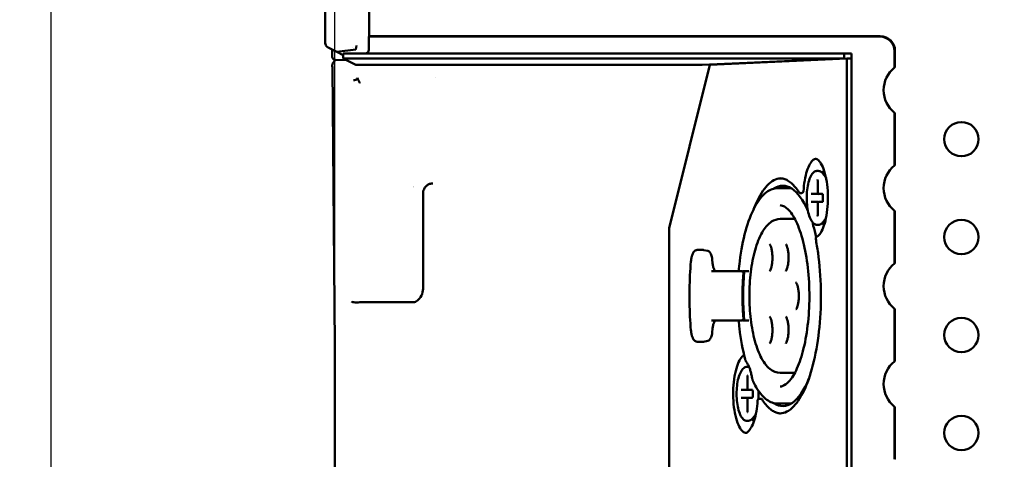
# Paper-space layout 'Sheet_1' of a CAD drawing. Header units: millimetres. Extents: x 0.8 to 58.3, y 0.8 to 58.3.
# Tile 80 of 128: x 20.2 to 24.2, y 44.9 to 46.6. Entities that reach past the tile are written whole.
import ezdxf

# ---------------------------------------------------------------- set-up
doc = ezdxf.new("R2010")
doc.units = ezdxf.units.MM
doc.layers.add('Dimension (ISO)', color=7, linetype='Continuous', lineweight=25)
doc.layers.add('Visible (ISO)', color=7, linetype='Continuous', lineweight=50)
doc.styles.add('Note Text (ANSI)', font='tahoma.ttf')
doc.dimstyles.new('Default (ISO)', dxfattribs={"dimtxt": 0.511811, "dimasz": 0.098425, "dimexe": 0.125, "dimexo": 0, "dimgap": 0.03, "dimtad": 1, "dimlfac": 25.4, "dimrnd": 1e-08, "dimzin": 0, "dimdsep": 46, "dimtxsty": 'Note Text (ANSI)', "dimcen": 0.09, "dimdle": 0.393701, "dimclrd": 256, "dimclre": 256, "dimclrt": 256, "dimazin": 0, "dimtfac": 0.269631, "dimtmove": 0, "dimatfit": 3, "dimfxl": 1, "dimtolj": 1, "dimtzin": 0, "dimlwd": -1, "dimlwe": -1, "dimarcsym": 0})

# ---------------------------------------------------------------- blocks, each defined once
blk = doc.blocks.new('*D6')
at = {"layer": 'Defpoints', "color": 0, "transparency": 16777216}
for p in [(23.3583, 49.0805), (20.3662, 42.7816), (23.3583, 42.7816)]:
    blk.add_point(p, dxfattribs=at)
at = {"layer": 'Dimension (ISO)', "transparency": 16777216}
for p, q in [((23.3583, 49.0805), (20.2412, 49.0805)), ((20.3662, 48.9821), (20.3662, 42.88)), ((23.3583, 42.7816), (20.2412, 42.7816)), ((20.3662, 40.4851), (20.3662, 42.7816)), ((27.978, 40.4851), (20.3662, 40.4851))]:
    blk.add_line(p, q, dxfattribs=at)
for points in [[(20.3497, 48.9821), (20.3826, 48.9821), (20.3662, 49.0805)], [(20.3497, 42.88), (20.3826, 42.88), (20.3662, 42.7816)]]:
    blk.add_solid(points, dxfattribs=at)
at = {"layer": 'Dimension (ISO)', "transparency": 16777216, "insert": (20.4946, 41.1847), "char_height": 0.511811, "attachment_point": 1, "style": 'Note Text (ANSI)'}
blk.add_mtext('\\A1;159.99 mm [159.994 in]', dxfattribs=at)
blk = doc.blocks.new('*D7')
at = {"layer": 'Defpoints', "color": 0, "transparency": 16777216}
for p in [(37.573, 51.1379), (21.5092, 45.2419), (37.573, 45.2419)]:
    blk.add_point(p, dxfattribs=at)
at = {"layer": 'Dimension (ISO)', "transparency": 16777216}
for p, q in [((21.5092, 45.2419), (21.5092, 51.2629)), ((37.573, 45.2419), (37.573, 51.2629)), ((21.6076, 51.1379), (37.4746, 51.1379))]:
    blk.add_line(p, q, dxfattribs=at)
for points in [[(21.6076, 51.1543), (21.6076, 51.1215), (21.5092, 51.1379)], [(37.4746, 51.1543), (37.4746, 51.1215), (37.573, 51.1379)]]:
    blk.add_solid(points, dxfattribs=at)
at = {"layer": 'Dimension (ISO)', "transparency": 16777216, "insert": (25.7825, 51.8375), "char_height": 0.511811, "attachment_point": 1, "style": 'Note Text (ANSI)'}
blk.add_mtext('\\A1;408.02 mm [408.022 in]', dxfattribs=at)

psp = doc.layouts.new('Sheet_1')

# ---------------------------------------------------------------- linework, layer by layer
at = {"layer": 'Visible (ISO)'}
for p, q in [((21.47026, 48.7658), (21.47026, 46.56558)), ((21.64743, 46.58114), (21.64743, 48.68706)), ((21.64743, 46.58114), (21.64605, 46.57976)), ((21.64605, 46.52697), (21.64605, 46.57976)), ((23.70155, 46.57976), (21.64605, 46.57976)), ((21.64743, 46.58114), (23.70293, 46.58114)), ((21.59269, 46.52818), (21.5964, 46.54388)), ((21.48137, 46.53584), (21.49213, 46.53046)), ((21.51686, 46.5181), (21.49213, 46.53046)), ((21.49821, 46.49834), (21.49795, 46.52755)), ((21.59263, 46.52814), (21.51686, 46.5181)), ((21.51686, 46.5181), (21.54292, 46.50507)), ((23.55738, 46.51123), (21.54292, 46.51123)), ((21.54292, 46.51123), (21.54292, 46.49154)), ((21.5787, 46.53712), (21.5787, 46.53713)), ((21.63031, 46.51123), (23.5871, 46.51123)), ((23.55738, 46.50987), (23.5871, 46.51123)), ((23.55738, 46.51123), (23.55738, 46.49154)), ((23.5871, 43.39171), (23.5871, 46.51123)), ((23.7606, 46.45535), (23.7606, 46.52072)), ((23.76197, 46.48204), (23.76197, 46.52209)), ((21.49869, 46.46535), (21.49869, 46.46535)), ((21.50128, 46.47286), (21.51143, 46.48555)), ((21.50923, 46.4828), (21.5092, 46.48635)), ((21.5093, 46.47464), (21.5093, 46.47464)), ((21.50983, 46.48631), (21.55625, 46.48487)), ((23.55738, 46.49154), (21.54292, 46.49154)), ((21.54292, 46.49154), (21.59304, 46.46648)), ((21.59304, 46.46648), (22.98647, 46.46558)), ((22.85358, 45.80964), (23.01731, 46.46646)), ((22.98647, 46.46558), (23.55738, 46.49154)), ((23.01731, 46.46646), (23.56872, 46.49154)), ((23.56872, 46.49154), (23.56872, 43.02392)), ((23.56872, 46.49154), (23.5871, 46.49154)), ((23.5871, 46.49154), (23.5871, 43.02392)), ((21.49877, 46.45666), (21.50865, 45.34019)), ((21.91264, 46.41447), (21.91264, 46.41447)), ((23.7606, 46.06165), (23.7606, 46.27311)), ((23.76197, 46.08834), (23.76197, 46.24642)), ((23.44829, 46.03943), (23.45407, 46.03943)), ((23.48303, 46.01593), (23.47206, 46.02929)), ((23.4514, 45.99646), (23.4514, 45.95084)), ((21.86396, 45.95441), (21.86396, 45.57351)), ((23.29061, 45.97053), (23.3441, 45.97053)), ((23.38246, 45.95089), (23.38614, 45.95089)), ((23.42488, 45.94691), (23.44123, 45.94691)), ((23.45226, 45.94691), (23.44123, 45.94691)), ((23.45534, 45.94691), (23.47092, 45.94691)), ((23.44123, 45.91541), (23.42488, 45.91541)), ((23.45226, 45.91541), (23.44123, 45.91541)), ((23.4514, 45.91147), (23.4514, 45.86586)), ((23.47092, 45.91541), (23.45534, 45.91541)), ((23.47174, 45.94297), (23.47174, 45.91935)), ((23.7606, 45.66794), (23.7606, 45.87941)), ((23.35931, 45.84651), (23.2998, 45.84651)), ((23.48303, 45.84639), (23.47206, 45.83303)), ((23.76197, 45.69463), (23.76197, 45.85272)), ((22.85358, 45.80964), (22.85358, 43.05644)), ((23.44829, 45.82289), (23.45407, 45.82289)), ((22.96684, 45.72216), (22.98889, 45.72216)), ((23.00872, 45.71784), (22.99227, 45.72176)), ((23.02798, 45.672), (23.0273, 45.68033)), ((23.07404, 45.63635), (23.02454, 45.63635)), ((23.14479, 45.63635), (23.07404, 45.63635)), ((23.15582, 45.63635), (23.1485, 45.63635)), ((23.15582, 45.63635), (23.1742, 45.63635)), ((21.82459, 45.51235), (21.61278, 45.51235)), ((23.7606, 45.27424), (23.7606, 45.48571)), ((23.02454, 45.43857), (23.07404, 45.43857)), ((23.07404, 45.43857), (23.14479, 45.43857)), ((23.1485, 45.43857), (23.15582, 45.43857)), ((23.15582, 45.43857), (23.1742, 45.43857)), ((23.76197, 45.30093), (23.76197, 45.45902)), ((23.0273, 45.39459), (23.02798, 45.40291)), ((22.96684, 45.35276), (22.98889, 45.35276)), ((22.99227, 45.35316), (23.00872, 45.35708)), ((21.50921, 45.24186), (21.50921, 43.01821)), ((23.16611, 45.25203), (23.17189, 45.25203)), ((23.16922, 45.20906), (23.16922, 45.16344)), ((23.35931, 45.2284), (23.2998, 45.2284)), ((23.14271, 45.15951), (23.15905, 45.15951)), ((23.17008, 45.15951), (23.15905, 45.15951)), ((23.17316, 45.15951), (23.18874, 45.15951)), ((23.18956, 45.15557), (23.18956, 45.13195)), ((23.15905, 45.12801), (23.14271, 45.12801)), ((23.17008, 45.12801), (23.15905, 45.12801)), ((23.16922, 45.12407), (23.16922, 45.07846)), ((23.18874, 45.12801), (23.17316, 45.12801)), ((23.21714, 45.12403), (23.22081, 45.12403)), ((23.29061, 45.10439), (23.3441, 45.10439)), ((23.7606, 44.88054), (23.7606, 45.09201)), ((23.16611, 45.03549), (23.17189, 45.03549)), ((23.20086, 45.05899), (23.18988, 45.04563)), ((23.76197, 44.90723), (23.76197, 45.06532))]:
    psp.add_line(p, q, dxfattribs=at)
for centre in [(24.02932, 46.16738), (24.02932, 45.77368), (24.02932, 45.37998), (24.02932, 44.98628)]:
    psp.add_circle(centre, 0.0689, dxfattribs=at)
for centre, radius, start, end in [((21.52066, 46.47818), 0.01181, 136.94531, 141.34121), ((23.83247, 46.36423), 0.11605, 128.26462, 231.73538), ((23.83247, 45.97053), 0.11605, 128.26462, 231.73538), ((23.38246, 45.95876), 0.00787, 213.20649, 270), ((23.38614, 45.95876), 0.00787, 270, 356.52807), ((23.45534, 45.95084), 0.00394, 180, 270), ((23.45534, 45.91147), 0.00394, 90, 180), ((23.45078, 45.76812), 0.00787, 115.28666, 191.10095), ((23.83247, 45.57683), 0.11605, 128.26462, 231.73538), ((23.14479, 45.62848), 0.00787, 354.83342, 90), ((23.14479, 45.44644), 0.00787, 270, 5.16658), ((23.83247, 45.18313), 0.11605, 128.26462, 231.73538), ((23.17316, 45.16344), 0.00394, 180, 270), ((23.17316, 45.12407), 0.00394, 90, 180), ((23.21714, 45.11616), 0.00787, 90, 176.52807), ((23.22081, 45.11616), 0.00787, 33.20649, 90)]:
    psp.add_arc(centre, radius, start, end, dxfattribs=at)
for centre, major_axis, ratio, start_param, end_param in [((23.70153, 46.5207), (0.04177, 0.04177), 0.9996955, 5.4979394, 7.0684312), ((23.70291, 46.52207), (0.04177, 0.04177), 0.9996955, 5.4979394, 7.0684312), ((21.47335, 46.56558), (0, 0.03937), 0.0783709, 1.5707963, 1.8829306), ((21.50973, 46.49799), (0.00684, -0.00968), 0.9592879, 4.0864277, 5.6569804), ((21.56109, 46.54388), (0.0316, -0.01571), 0.0331857, 6.2339969, 6.2909417), ((21.6303, 46.52698), (0.01114, -0.01114), 0.9996955, 5.4979394, 7.0684312), ((21.5105, 46.46548), (-0.00923, 0.00737), 0.9997508, 6.2818038, 6.2848488), ((23.80331, -5.50868), (0.00001, 52.02164), 0.0174524, 0.0459216, 0.0470681), ((23.80331, 98.23714), (0.00001, -52.02164), 0.0174524, 6.2361172, 6.2372637), ((23.80331, -5.90238), (0.00001, 52.02164), 0.0174524, 0.0459216, 0.0470681), ((23.31083, 45.53746), (0, 0.44291), 0.3583679, 5.5932982, 6.5159718), ((23.80331, 97.84344), (0.00001, -52.02164), 0.0174524, 6.2361172, 6.2372637), ((23.31083, 45.53746), (0, 0.44291), 0.3583679, 5.2746903, 5.4022761), ((23.80331, -6.29608), (0.00001, 52.02164), 0.0174524, 0.0459216, 0.0470681), ((23.28142, 45.53746), (0, 0.36417), 0.3583679, 1.2957909, 1.8458018), ((21.82459, 45.58463), (0, -0.07229), 0.544639, 0, 0.436367), ((23.80331, 97.44974), (0.00001, -52.02164), 0.0174524, 6.2361172, 6.2372637), ((23.80331, -6.68978), (0.00001, 52.02164), 0.0174524, 0.0459216, 0.0470681), ((23.31083, 45.53746), (0, -0.44291), 0.3583679, 6.0503988, 7.0047971), ((23.80331, 97.05604), (0.00001, -52.02165), 0.0174524, 6.2361172, 6.2372637), ((23.80331, -7.08349), (0.00001, 52.02165), 0.0174524, 0.0459216, 0.0470681)]:
    psp.add_ellipse(centre, major_axis=major_axis, ratio=ratio, start_param=start_param, end_param=end_param, dxfattribs=at)
for points, knots in [([(21.47041, 46.55349), (21.47046, 46.55124), (21.47086, 46.54838), (21.47275, 46.54438), (21.47323, 46.54349), (21.47412, 46.54215), (21.47444, 46.5417), (21.47512, 46.54083), (21.47548, 46.54041), (21.47622, 46.5396), (21.47661, 46.53922), (21.47737, 46.53852), (21.47773, 46.53822), (21.47878, 46.53739), (21.4794, 46.53697), (21.48045, 46.53632), (21.48094, 46.53605), (21.48137, 46.53584)], [1.037081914, 1.037081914, 1.037081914, 1.037081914, 1.071532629, 1.071532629, 1.079859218, 1.079859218, 1.084022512, 1.084022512, 1.088185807, 1.088185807, 1.092695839, 1.092695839, 1.097205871, 1.097205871, 1.106225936, 1.106225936, 1.115295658, 1.115295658, 1.115295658, 1.115295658]), ([(21.49869, 46.46535), (21.49867, 46.46662), (21.49887, 46.46792), (21.49965, 46.47032), (21.50024, 46.47147), (21.50107, 46.4726), (21.50116, 46.47272), (21.50126, 46.47283)], [0, 0, 0, 0, 0.009727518, 0.009727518, 0.019326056, 0.019326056, 0.020458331, 0.020458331, 0.020458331, 0.020458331]), ([(23.76164, 46.45812), (23.76168, 46.45823), (23.76172, 46.45887), (23.76179, 46.46092), (23.76183, 46.46285), (23.7619, 46.46696), (23.76193, 46.46995), (23.76196, 46.47547), (23.76197, 46.47903), (23.76197, 46.48204)], [0.162476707, 0.162476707, 0.162476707, 0.162476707, 0.178547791, 0.178547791, 0.19819447, 0.19819447, 0.220098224, 0.220098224, 0.243025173, 0.243025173, 0.243025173, 0.243025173]), ([(21.58389, 46.40465), (21.58405, 46.40464), (21.5842, 46.40463), (21.58436, 46.40462), (21.5855, 46.40456), (21.58664, 46.40463), (21.58781, 46.40478), (21.58867, 46.40489), (21.58955, 46.40503), (21.59046, 46.4052), (21.59087, 46.40527), (21.59129, 46.40535), (21.5917, 46.40544), (21.59306, 46.40574), (21.59444, 46.40615), (21.59566, 46.40679), (21.59617, 46.40706), (21.59665, 46.40738), (21.59706, 46.40774), (21.59755, 46.40817), (21.59799, 46.40865), (21.59835, 46.40921), (21.59893, 46.41009), (21.59931, 46.41117), (21.5995, 46.41235), (21.59956, 46.41275), (21.5996, 46.41316), (21.59963, 46.41358)], [0.00000215, 0.00000215, 0.00000215, 0.00000215, 0.02407154, 0.02407154, 0.02407154, 0.20205666, 0.20205666, 0.20205666, 0.33333333, 0.33333333, 0.33333333, 0.39213111, 0.39213111, 0.39213111, 0.58567319, 0.58567319, 0.58567319, 0.66666667, 0.66666667, 0.66666667, 0.76192891, 0.76192891, 0.76192891, 0.91460565, 0.91460565, 0.91460565, 0.96567433, 0.96567433, 0.96567433, 0.96567433]), ([(21.60944, 46.3927), (21.60908, 46.39338), (21.60873, 46.39405), (21.60838, 46.39472), (21.60802, 46.3954), (21.60767, 46.39608), (21.60733, 46.39676), (21.60698, 46.39744), (21.60663, 46.39813), (21.60629, 46.39881), (21.60553, 46.40036), (21.60478, 46.40191), (21.60405, 46.40346), (21.60248, 46.40682), (21.601, 46.41021), (21.59964, 46.41366)], [-0.000318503, -0.000318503, -0.000318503, -0.000318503, 0.006380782, 0.006380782, 0.006380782, 0.01311152, 0.01311152, 0.01311152, 0.019875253, 0.019875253, 0.019875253, 0.035110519, 0.035110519, 0.035110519, 0.067937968, 0.067937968, 0.067937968, 0.067937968]), ([(23.76197, 46.24642), (23.76197, 46.24943), (23.76196, 46.25299), (23.76193, 46.25851), (23.7619, 46.2615), (23.76183, 46.26561), (23.76179, 46.26754), (23.76172, 46.26959), (23.76168, 46.27023), (23.76164, 46.27034)], [0.07922905, 0.07922905, 0.07922905, 0.07922905, 0.102155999, 0.102155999, 0.124059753, 0.124059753, 0.143706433, 0.143706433, 0.159777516, 0.159777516, 0.159777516, 0.159777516]), ([(23.44273, 46.08851), (23.43981, 46.08811), (23.43661, 46.08675), (23.42882, 46.08047), (23.42421, 46.07487), (23.41552, 46.05963), (23.41143, 46.05003), (23.40431, 46.02777), (23.40127, 46.01512), (23.39657, 45.98787), (23.39491, 45.97326), (23.394, 45.95828)], [0.0490749, 0.0490749, 0.0490749, 0.0490749, 0.2806178, 0.2806178, 0.5612355, 0.5612355, 0.8418533, 0.8418533, 1.1224711, 1.1224711, 1.4030889, 1.4030889, 1.4030889, 1.4030889]), ([(23.44742, 45.77524), (23.45225, 45.77753), (23.45797, 45.78285), (23.4681, 45.79885), (23.47257, 45.80853), (23.48048, 45.83185), (23.48389, 45.84559), (23.48911, 45.87571), (23.49089, 45.89212), (23.49256, 45.92582), (23.49244, 45.9431), (23.49028, 45.97667), (23.48824, 45.99295), (23.48252, 46.02271), (23.47884, 46.0362), (23.47039, 46.05884), (23.46563, 46.06807), (23.45607, 46.08125), (23.45132, 46.08529), (23.44496, 46.0882), (23.44291, 46.08864), (23.44089, 46.08864)], [3.3093001, 3.3093001, 3.3093001, 3.3093001, 3.6565481, 3.6565481, 3.9542551, 3.9542551, 4.2619815, 4.2619815, 4.5750898, 4.5750898, 4.8901397, 4.8901397, 5.205069, 5.205069, 5.5176968, 5.5176968, 5.8241218, 5.8241218, 6.1202805, 6.1202805, 6.2831853, 6.2831853, 6.2831853, 6.2831853]), ([(23.76164, 46.06442), (23.76168, 46.06453), (23.76172, 46.06517), (23.76179, 46.06722), (23.76183, 46.06915), (23.7619, 46.07326), (23.76193, 46.07625), (23.76196, 46.08177), (23.76197, 46.08533), (23.76197, 46.08834)], [0.162476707, 0.162476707, 0.162476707, 0.162476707, 0.178547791, 0.178547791, 0.19819447, 0.19819447, 0.220098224, 0.220098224, 0.243025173, 0.243025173, 0.243025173, 0.243025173]), ([(23.44829, 45.82289), (23.44413, 45.82289), (23.44005, 45.82443), (23.432, 45.83036), (23.4281, 45.83525), (23.42091, 45.84815), (23.41769, 45.85639), (23.41247, 45.87501), (23.41045, 45.88534), (23.40773, 45.9071), (23.40701, 45.91852), (23.40692, 45.94137), (23.40754, 45.9528), (23.41006, 45.97459), (23.41196, 45.98493), (23.41691, 46.00359), (23.41996, 46.01188), (23.42709, 46.02568), (23.43117, 46.03115), (23.43963, 46.03772), (23.44391, 46.03943), (23.44829, 46.03943)], [0, 0, 0, 0, 0.2578099, 0.2578099, 0.5713352, 0.5713352, 0.9068511, 0.9068511, 1.2348462, 1.2348462, 1.5594877, 1.5594877, 1.8832504, 1.8832504, 2.2077656, 2.2077656, 2.5353418, 2.5353418, 2.8700517, 2.8700517, 3.1415927, 3.1415927, 3.1415927, 3.1415927]), ([(23.45407, 46.03943), (23.4554, 46.03943), (23.45672, 46.03927), (23.45933, 46.03867), (23.46061, 46.03823), (23.46309, 46.03708), (23.4643, 46.03637), (23.46664, 46.03473), (23.46777, 46.03379), (23.46997, 46.03169), (23.47103, 46.03054), (23.47206, 46.02929)], [3.14159266, 3.14159266, 3.14159266, 3.14159266, 3.22386514, 3.22386514, 3.30613763, 3.30613763, 3.38841011, 3.38841011, 3.4706826, 3.4706826, 3.55295509, 3.55295509, 3.55295509, 3.55295509]), ([(23.47027, 46.03991), (23.47348, 46.03618), (23.47683, 46.03073), (23.48163, 46.01989), (23.48329, 46.01546), (23.48483, 46.01064)], [3.53556995, 3.53556995, 3.53556995, 3.53556995, 3.82198641, 3.82198641, 3.98661806, 3.98661806, 3.98661806, 3.98661806]), ([(21.90333, 45.98974), (21.90282, 45.98974), (21.90179, 45.98971), (21.90077, 45.98965), (21.89557, 45.98921), (21.89099, 45.98798), (21.88278, 45.9841), (21.87914, 45.98159), (21.87259, 45.97521), (21.86978, 45.9713), (21.86626, 45.96381), (21.8652, 45.96049), (21.86437, 45.9559), (21.86422, 45.95474), (21.86402, 45.95251), (21.86397, 45.95144), (21.86396, 45.95038)], [-0.16258744, -0.16258744, -0.16258744, -0.16258744, -0.15847899, -0.15437054, -0.15437054, -0.11645477, -0.11645477, -0.08129539, -0.08129539, -0.04377015, -0.04377015, -0.01707379, -0.01707379, -0.0081469, -0.0081469, -0.00000242, -0.00000242, -0.00000242, -0.00000242]), ([(23.30164, 46.00987), (23.28417, 46.00927), (23.26614, 46.0001), (23.23242, 45.96456), (23.21699, 45.94019), (23.1998, 45.90187), (23.19649, 45.89387), (23.19328, 45.88551)], [0.01223825, 0.01223825, 0.01223825, 0.01223825, 0.36115055, 0.36115055, 0.67410633, 0.67410633, 0.75172817, 0.75172817, 0.75172817, 0.75172817]), ([(23.37588, 45.95445), (23.37099, 45.96191), (23.366, 45.96865), (23.35588, 45.98062), (23.35075, 45.98584), (23.34047, 45.99473), (23.33531, 45.99841), (23.32505, 46.00422), (23.31995, 46.00636), (23.30983, 46.0092), (23.30482, 46.0099), (23.2998, 46.0099)], [5.7822572, 5.7822572, 5.7822572, 5.7822572, 5.88244282, 5.88244282, 5.98262844, 5.98262844, 6.08281406, 6.08281406, 6.18299969, 6.18299969, 6.28318531, 6.28318531, 6.28318531, 6.28318531]), ([(23.4514, 45.99646), (23.4514, 45.99789), (23.45133, 45.99934), (23.4511, 46.00129), (23.45101, 46.00188), (23.45082, 46.00284), (23.45073, 46.00324), (23.45057, 46.00384), (23.4505, 46.00407), (23.45038, 46.00438), (23.45034, 46.00448), (23.45028, 46.00461), (23.45026, 46.00465), (23.45024, 46.00468), (23.45024, 46.00469), (23.45024, 46.00469)], [0, 0, 0, 0, 0.010892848, 0.010892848, 0.015805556, 0.015805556, 0.019555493, 0.019555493, 0.022272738, 0.022272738, 0.02404057, 0.02404057, 0.02530228, 0.02530228, 0.026023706, 0.026023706, 0.026023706, 0.026023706]), ([(21.82459, 45.97751), (21.82472, 45.97754), (21.82486, 45.97757), (21.82499, 45.9776), (21.82505, 45.97762), (21.82511, 45.97763), (21.82517, 45.97765)], [0, 0, 0, 0, 0.0039392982, 0.0039392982, 0.0039392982, 0.0058223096, 0.0058223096, 0.0058223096, 0.0058223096]), ([(23.13326, 45.63635), (23.13443, 45.65), (23.13583, 45.6635), (23.14285, 45.72024), (23.15077, 45.76131), (23.17102, 45.83485), (23.18337, 45.86724), (23.21175, 45.92034), (23.22779, 45.94096), (23.25962, 45.96471), (23.27501, 45.97053), (23.29061, 45.97053)], [4.9461969, 4.9461969, 4.9461969, 4.9461969, 5.0447889, 5.0447889, 5.3676397, 5.3676397, 5.6924837, 5.6924837, 6.0218434, 6.0218434, 6.2831853, 6.2831853, 6.2831853, 6.2831853]), ([(23.46831, 45.94609), (23.46831, 45.94609), (23.4683, 45.9461), (23.46828, 45.94612), (23.46823, 45.94619), (23.46803, 45.94637), (23.46787, 45.94649), (23.46739, 45.94674), (23.46703, 45.94686), (23.46655, 45.9469), (23.46646, 45.94691), (23.46637, 45.94691)], [5.79822804, 5.79822804, 5.79822804, 5.79822804, 5.83858759, 5.83858759, 5.97209907, 5.97209907, 6.10324317, 6.10324317, 6.24975734, 6.24975734, 6.28318531, 6.28318531, 6.28318531, 6.28318531]), ([(23.47174, 45.94297), (23.47174, 45.94332), (23.47172, 45.94367), (23.47166, 45.94434), (23.47162, 45.94465), (23.47151, 45.94525), (23.47144, 45.94554), (23.47128, 45.94609), (23.47118, 45.94635), (23.47099, 45.94679), (23.47089, 45.94696), (23.47075, 45.94716), (23.47071, 45.94721), (23.47071, 45.94721)], [0, 0, 0, 0, 0.002669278, 0.002669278, 0.005306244, 0.005306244, 0.008253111, 0.008253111, 0.011883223, 0.011883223, 0.01620388, 0.01620388, 0.020429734, 0.020429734, 0.020429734, 0.020429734]), ([(23.46637, 45.91541), (23.46679, 45.91541), (23.4672, 45.91551), (23.46779, 45.91577), (23.46799, 45.91592), (23.46822, 45.91612), (23.46827, 45.91618), (23.4683, 45.91622), (23.46831, 45.91623), (23.46831, 45.91623)], [3.14159265, 3.14159265, 3.14159265, 3.14159265, 3.29590678, 3.29590678, 3.4453569, 3.4453569, 3.57701475, 3.57701475, 3.62654992, 3.62654992, 3.62654992, 3.62654992]), ([(23.47071, 45.91511), (23.47071, 45.91511), (23.47073, 45.91513), (23.47084, 45.91528), (23.47098, 45.91549), (23.47119, 45.916), (23.47126, 45.91618), (23.47144, 45.91674), (23.47154, 45.91718), (23.47165, 45.91788), (23.47167, 45.91809), (23.47172, 45.91864), (23.47174, 45.91899), (23.47174, 45.91935)], [0.012003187, 0.012003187, 0.012003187, 0.012003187, 0.014940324, 0.014940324, 0.020955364, 0.020955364, 0.023608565, 0.023608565, 0.027984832, 0.027984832, 0.029720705, 0.029720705, 0.032415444, 0.032415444, 0.032415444, 0.032415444]), ([(23.2998, 45.17329), (23.30683, 45.17329), (23.31425, 45.17562), (23.33344, 45.18959), (23.34516, 45.20327), (23.3668, 45.24143), (23.3768, 45.26537), (23.39423, 45.32204), (23.40158, 45.35503), (23.41245, 45.42653), (23.41591, 45.46511), (23.4184, 45.54365), (23.41741, 45.5836), (23.41105, 45.6605), (23.4057, 45.69744), (23.39133, 45.7642), (23.38234, 45.79408), (23.36218, 45.84325), (23.35104, 45.86275), (23.32925, 45.88951), (23.31882, 45.8969), (23.30648, 45.90109), (23.30313, 45.90163), (23.2998, 45.90163)], [3.1415927, 3.1415927, 3.1415927, 3.1415927, 3.3967854, 3.3967854, 3.7052214, 3.7052214, 4.0030515, 4.0030515, 4.3111199, 4.3111199, 4.6242144, 4.6242144, 4.9389935, 4.9389935, 5.2533258, 5.2533258, 5.5647041, 5.5647041, 5.868531, 5.868531, 6.1621372, 6.1621372, 6.2831853, 6.2831853, 6.2831853, 6.2831853]), ([(23.45024, 45.85763), (23.45024, 45.85763), (23.45024, 45.85764), (23.45027, 45.85768), (23.4503, 45.85773), (23.45037, 45.8579), (23.45041, 45.85802), (23.45053, 45.85836), (23.45061, 45.8586), (23.45077, 45.85923), (23.45086, 45.85963), (23.45105, 45.8607), (23.45115, 45.8614), (23.45132, 45.8631), (23.45138, 45.86413), (23.4514, 45.86539), (23.4514, 45.86563), (23.4514, 45.86586)], [0.002322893, 0.002322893, 0.002322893, 0.002322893, 0.003124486, 0.003124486, 0.004643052, 0.004643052, 0.006525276, 0.006525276, 0.009266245, 0.009266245, 0.013035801, 0.013035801, 0.018732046, 0.018732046, 0.026599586, 0.026599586, 0.028377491, 0.028377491, 0.028377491, 0.028377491]), ([(23.76197, 45.85272), (23.76197, 45.85573), (23.76196, 45.85929), (23.76193, 45.86481), (23.7619, 45.8678), (23.76183, 45.87191), (23.76179, 45.87384), (23.76172, 45.87589), (23.76168, 45.87652), (23.76164, 45.87664)], [0.07922905, 0.07922905, 0.07922905, 0.07922905, 0.102155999, 0.102155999, 0.124059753, 0.124059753, 0.143706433, 0.143706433, 0.159777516, 0.159777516, 0.159777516, 0.159777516]), ([(23.2998, 45.84651), (23.28783, 45.84651), (23.2761, 45.84257), (23.25281, 45.8276), (23.2418, 45.81517), (23.22027, 45.78114), (23.21032, 45.75794), (23.19422, 45.70533), (23.188, 45.67618), (23.17942, 45.61471), (23.177, 45.58248), (23.17602, 45.51776), (23.17743, 45.48529), (23.18395, 45.42304), (23.18907, 45.39328), (23.20273, 45.33899), (23.2113, 45.31458), (23.23197, 45.27292), (23.24408, 45.25584), (23.27074, 45.23443), (23.28499, 45.2284), (23.2998, 45.2284)], [0, 0, 0, 0, 0.2264779, 0.2264779, 0.515534, 0.515534, 0.8639451, 0.8639451, 1.199661, 1.199661, 1.5283934, 1.5283934, 1.8551841, 1.8551841, 2.1830626, 2.1830626, 2.5160621, 2.5160621, 2.8614099, 2.8614099, 3.1415927, 3.1415927, 3.1415927, 3.1415927]), ([(23.43181, 45.8311), (23.43171, 45.82873), (23.43187, 45.82592), (23.43262, 45.82176), (23.43291, 45.82053), (23.43326, 45.81935)], [-0.063471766, -0.063471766, -0.063471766, -0.063471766, -0.0475169, -0.0475169, -0.040505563, -0.040505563, -0.040505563, -0.040505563]), ([(23.47206, 45.83303), (23.47103, 45.83178), (23.46997, 45.83062), (23.46777, 45.82853), (23.46664, 45.82759), (23.4643, 45.82595), (23.46309, 45.82524), (23.46061, 45.82409), (23.45933, 45.82364), (23.45672, 45.82304), (23.4554, 45.82289), (23.45407, 45.82289)], [5.87182288, 5.87182288, 5.87182288, 5.87182288, 5.95409536, 5.95409536, 6.03636785, 6.03636785, 6.11864033, 6.11864033, 6.20091282, 6.20091282, 6.2831853, 6.2831853, 6.2831853, 6.2831853]), ([(23.48483, 45.85168), (23.48264, 45.8448), (23.48018, 45.83871), (23.4752, 45.829), (23.47269, 45.82522), (23.47027, 45.82241)], [5.4381599, 5.4381599, 5.4381599, 5.4381599, 5.67325669, 5.67325669, 5.88920801, 5.88920801, 5.88920801, 5.88920801]), ([(23.2998, 45.06502), (23.31788, 45.06502), (23.33651, 45.07415), (23.37085, 45.11035), (23.38629, 45.13473), (23.41389, 45.19626), (23.42607, 45.23345), (23.4458, 45.31709), (23.45333, 45.3636), (23.46282, 45.4611), (23.46478, 45.51209), (23.46286, 45.61325), (23.45899, 45.66341), (23.44973, 45.7298), (23.4466, 45.74853), (23.44306, 45.76661)], [3.1415927, 3.1415927, 3.1415927, 3.1415927, 3.5027432, 3.5027432, 3.815699, 3.815699, 4.1300212, 4.1300212, 4.4470527, 4.4470527, 4.7651801, 4.7651801, 5.0835309, 5.0835309, 5.2133171, 5.2133171, 5.2133171, 5.2133171]), ([(22.96684, 45.72216), (22.96445, 45.72216), (22.96209, 45.72154), (22.95756, 45.71926), (22.95551, 45.71747), (22.95161, 45.71291), (22.94988, 45.70998), (22.94685, 45.70336), (22.94557, 45.69966), (22.94343, 45.69164), (22.94258, 45.68731), (22.94162, 45.68045), (22.94136, 45.67807), (22.94115, 45.67565)], [0, 0, 0, 0, 0.1778363, 0.1778363, 0.3972912, 0.3972912, 0.6646026, 0.6646026, 0.9319141, 0.9319141, 1.1992256, 1.1992256, 1.3365574, 1.3365574, 1.3365574, 1.3365574]), ([(22.98889, 45.72216), (22.98912, 45.72216), (22.98935, 45.72215), (22.9898, 45.72213), (22.99003, 45.72212), (22.99049, 45.72207), (22.99071, 45.72205), (22.99116, 45.72198), (22.99139, 45.72194), (22.99183, 45.72186), (22.99205, 45.72181), (22.99227, 45.72176)], [0, 0, 0, 0, 0.017034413, 0.017034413, 0.034068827, 0.034068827, 0.05110324, 0.05110324, 0.068137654, 0.068137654, 0.085172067, 0.085172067, 0.085172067, 0.085172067]), ([(23.00872, 45.71784), (23.0107, 45.71737), (23.01247, 45.71647), (23.01608, 45.71381), (23.0177, 45.71189), (23.02052, 45.70756), (23.02171, 45.70511), (23.02375, 45.69974), (23.0246, 45.69682), (23.02601, 45.69061), (23.02656, 45.68731), (23.02709, 45.68272), (23.02721, 45.68153), (23.0273, 45.68033)], [0.0851721, 0.0851721, 0.0851721, 0.0851721, 0.2575658, 0.2575658, 0.5027207, 0.5027207, 0.7550953, 0.7550953, 1.00747, 1.00747, 1.2598446, 1.2598446, 1.3470451, 1.3470451, 1.3470451, 1.3470451]), ([(23.25766, 45.637), (23.25766, 45.637), (23.25796, 45.63729), (23.25899, 45.6387), (23.25981, 45.64005), (23.26171, 45.64406), (23.26281, 45.6469), (23.26498, 45.65408), (23.26602, 45.65858), (23.26775, 45.66882), (23.26841, 45.67463), (23.26911, 45.68682), (23.26915, 45.6932), (23.26856, 45.70569), (23.26793, 45.71178), (23.26616, 45.72278), (23.26503, 45.72773), (23.2626, 45.73571), (23.26132, 45.73887), (23.2592, 45.74301), (23.25831, 45.74423), (23.25775, 45.74488), (23.25766, 45.74496), (23.25766, 45.74496)], [3.457113, 3.457113, 3.457113, 3.457113, 3.5998436, 3.5998436, 3.7879572, 3.7879572, 4.012625, 4.012625, 4.2713507, 4.2713507, 4.5521157, 4.5521157, 4.8429403, 4.8429403, 5.134232, 5.134232, 5.4160646, 5.4160646, 5.6743273, 5.6743273, 5.8919253, 5.8919253, 5.9676649, 5.9676649, 5.9676649, 5.9676649]), ([(23.32253, 45.637), (23.32253, 45.637), (23.32283, 45.63729), (23.32386, 45.6387), (23.32468, 45.64005), (23.32658, 45.64406), (23.32768, 45.6469), (23.32985, 45.65408), (23.33089, 45.65858), (23.33262, 45.66882), (23.33327, 45.67463), (23.33398, 45.68682), (23.33402, 45.6932), (23.33343, 45.70569), (23.3328, 45.71178), (23.33103, 45.72278), (23.3299, 45.72773), (23.32747, 45.73571), (23.32619, 45.73887), (23.32407, 45.74301), (23.32318, 45.74423), (23.32262, 45.74488), (23.32253, 45.74496), (23.32253, 45.74496)], [3.457113, 3.457113, 3.457113, 3.457113, 3.5998436, 3.5998436, 3.7879572, 3.7879572, 4.012625, 4.012625, 4.2713507, 4.2713507, 4.5521157, 4.5521157, 4.8429403, 4.8429403, 5.134232, 5.134232, 5.4160646, 5.4160646, 5.6743273, 5.6743273, 5.8919253, 5.8919253, 5.9676649, 5.9676649, 5.9676649, 5.9676649]), ([(22.94115, 45.67565), (22.9396, 45.65756), (22.93836, 45.63927), (22.93649, 45.60245), (22.93587, 45.58391), (22.93524, 45.54677), (22.93524, 45.52815), (22.93587, 45.491), (22.93649, 45.47247), (22.93836, 45.43565), (22.9396, 45.41735), (22.94115, 45.39926)], [1.33655741, 1.33655741, 1.33655741, 1.33655741, 1.43025298, 1.43025298, 1.52394854, 1.52394854, 1.61764411, 1.61764411, 1.71133968, 1.71133968, 1.80503524, 1.80503524, 1.80503524, 1.80503524]), ([(23.02798, 45.672), (23.02821, 45.66923), (23.02852, 45.66651), (23.02928, 45.66129), (23.02974, 45.65878), (23.03078, 45.65405), (23.03137, 45.65182), (23.03264, 45.64775), (23.03332, 45.6459), (23.03473, 45.64264), (23.03545, 45.64124), (23.03615, 45.6401)], [1.79454754, 1.79454754, 1.79454754, 1.79454754, 1.95839485, 1.95839485, 2.12224217, 2.12224217, 2.28608949, 2.28608949, 2.4499368, 2.4499368, 2.61378412, 2.61378412, 2.61378412, 2.61378412]), ([(23.76164, 45.67072), (23.76168, 45.67083), (23.76172, 45.67147), (23.76179, 45.67351), (23.76183, 45.67545), (23.7619, 45.67956), (23.76193, 45.68255), (23.76196, 45.68807), (23.76197, 45.69163), (23.76197, 45.69463)], [0.162476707, 0.162476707, 0.162476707, 0.162476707, 0.178547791, 0.178547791, 0.19819447, 0.19819447, 0.220098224, 0.220098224, 0.243025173, 0.243025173, 0.243025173, 0.243025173]), ([(23.03617, 45.64008), (23.03656, 45.63944), (23.03706, 45.63885), (23.03821, 45.63782), (23.0389, 45.63738), (23.0403, 45.63675), (23.04103, 45.63654), (23.04195, 45.6364), (23.04215, 45.63638), (23.0425, 45.63636), (23.04265, 45.63635), (23.04281, 45.63635), (23.04281, 45.63635), (23.04282, 45.63635), (23.04283, 45.63635), (23.04283, 45.63635), (23.04284, 45.63635), (23.04284, 45.63635), (23.04285, 45.63635), (23.04286, 45.63635), (23.04286, 45.63635), (23.04286, 45.63635), (23.04286, 45.63635), (23.04286, 45.63635)], [0, 0, 0, 0, 0.005737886, 0.005737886, 0.011800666, 0.011800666, 0.017448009, 0.017448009, 0.018979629, 0.018979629, 0.020128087, 0.020128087, 0.020174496, 0.020174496, 0.020210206, 0.020210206, 0.020246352, 0.020246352, 0.020282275, 0.020282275, 0.020427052, 0.020427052, 0.020682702, 0.020682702, 0.020682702, 0.020682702]), ([(23.15264, 45.44715), (23.15157, 45.45894), (23.15071, 45.47088), (23.14942, 45.49494), (23.14899, 45.50706), (23.14856, 45.53137), (23.14856, 45.54355), (23.14899, 45.56785), (23.14942, 45.57998), (23.15071, 45.60404), (23.15157, 45.61598), (23.15264, 45.62777)], [4.46523952, 4.46523952, 4.46523952, 4.46523952, 4.5640993, 4.5640993, 4.66295909, 4.66295909, 4.76181887, 4.76181887, 4.86067866, 4.86067866, 4.95953844, 4.95953844, 4.95953844, 4.95953844]), ([(23.36381, 45.48348), (23.36381, 45.48348), (23.36411, 45.48377), (23.36514, 45.48518), (23.36596, 45.48653), (23.36786, 45.49053), (23.36896, 45.49338), (23.37113, 45.50056), (23.37217, 45.50506), (23.37391, 45.5153), (23.37456, 45.52111), (23.37526, 45.53329), (23.3753, 45.53968), (23.37471, 45.55216), (23.37409, 45.55826), (23.37232, 45.56926), (23.37118, 45.57421), (23.36875, 45.58219), (23.36747, 45.58535), (23.36535, 45.58948), (23.36446, 45.59071), (23.3639, 45.59136), (23.36381, 45.59144), (23.36381, 45.59144)], [3.457113, 3.457113, 3.457113, 3.457113, 3.5998436, 3.5998436, 3.7879572, 3.7879572, 4.012625, 4.012625, 4.2713507, 4.2713507, 4.5521157, 4.5521157, 4.8429403, 4.8429403, 5.134232, 5.134232, 5.4160646, 5.4160646, 5.6743273, 5.6743273, 5.8919253, 5.8919253, 5.9676649, 5.9676649, 5.9676649, 5.9676649]), ([(21.84123, 45.51912), (21.84218, 45.51994), (21.84309, 45.52075), (21.85077, 45.52789), (21.8565, 45.53584), (21.86296, 45.55401), (21.86396, 45.56417), (21.86396, 45.57351)], [0.65406485, 0.65406485, 0.65406485, 0.65406485, 0.66292293, 0.66292293, 0.73409518, 0.73409518, 0.80526743, 0.80526743, 0.80526743, 0.80526743]), ([(21.57586, 45.51432), (21.57819, 45.5129), (21.58426, 45.51102), (21.59576, 45.51093), (21.60485, 45.5115), (21.60944, 45.51214)], [0.00000488, 0.00000488, 0.00000488, 0.00000488, 0.33333333, 0.66666667, 0.9999985, 0.9999985, 0.9999985, 0.9999985]), ([(21.61278, 45.51235), (21.61222, 45.51235), (21.61166, 45.51233), (21.61055, 45.51226), (21.60999, 45.51221), (21.60944, 45.51214)], [-0.0085055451, -0.0085055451, -0.0085055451, -0.0085055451, -0.004254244, -0.004254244, -0.0000025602, -0.0000025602, -0.0000025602, -0.0000025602]), ([(23.76197, 45.45902), (23.76197, 45.46203), (23.76196, 45.46559), (23.76193, 45.47111), (23.7619, 45.4741), (23.76183, 45.47821), (23.76179, 45.48014), (23.76172, 45.48219), (23.76168, 45.48282), (23.76164, 45.48294)], [0.07922905, 0.07922905, 0.07922905, 0.07922905, 0.102155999, 0.102155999, 0.124059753, 0.124059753, 0.143706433, 0.143706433, 0.159777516, 0.159777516, 0.159777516, 0.159777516]), ([(23.03615, 45.43482), (23.03545, 45.43368), (23.03473, 45.43227), (23.03332, 45.42902), (23.03264, 45.42717), (23.03137, 45.42309), (23.03078, 45.42087), (23.02974, 45.41614), (23.02928, 45.41363), (23.02852, 45.4084), (23.02821, 45.40569), (23.02798, 45.40291)], [0.52780853, 0.52780853, 0.52780853, 0.52780853, 0.69165585, 0.69165585, 0.85550317, 0.85550317, 1.01935048, 1.01935048, 1.1831978, 1.1831978, 1.34704512, 1.34704512, 1.34704512, 1.34704512]), ([(23.04286, 45.43857), (23.0426, 45.43857), (23.04234, 45.43855), (23.04123, 45.43843), (23.04039, 45.4382), (23.03886, 45.43749), (23.03815, 45.43703), (23.03701, 45.436), (23.03654, 45.43544), (23.03616, 45.43483)], [0, 0, 0, 0, 0.002000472, 0.002000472, 0.008528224, 0.008528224, 0.014804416, 0.014804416, 0.020296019, 0.020296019, 0.020296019, 0.020296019]), ([(23.15921, 45.28307), (23.1493, 45.32042), (23.14162, 45.36213), (23.13528, 45.41682), (23.13419, 45.42764), (23.13326, 45.43857)], [4.07500686, 4.07500686, 4.07500686, 4.07500686, 4.39968183, 4.39968183, 4.47858107, 4.47858107, 4.47858107, 4.47858107]), ([(23.25766, 45.34628), (23.25766, 45.34628), (23.25796, 45.34657), (23.25899, 45.34798), (23.25981, 45.34934), (23.26171, 45.35334), (23.26281, 45.35618), (23.26498, 45.36336), (23.26602, 45.36786), (23.26775, 45.3781), (23.26841, 45.38391), (23.26911, 45.3961), (23.26915, 45.40248), (23.26856, 45.41497), (23.26793, 45.42106), (23.26616, 45.43206), (23.26503, 45.43701), (23.2626, 45.44499), (23.26132, 45.44815), (23.2592, 45.45229), (23.25831, 45.45351), (23.25775, 45.45416), (23.25766, 45.45424), (23.25766, 45.45424)], [3.457113, 3.457113, 3.457113, 3.457113, 3.5998436, 3.5998436, 3.7879572, 3.7879572, 4.012625, 4.012625, 4.2713507, 4.2713507, 4.5521157, 4.5521157, 4.8429403, 4.8429403, 5.134232, 5.134232, 5.4160646, 5.4160646, 5.6743273, 5.6743273, 5.8919253, 5.8919253, 5.9676649, 5.9676649, 5.9676649, 5.9676649]), ([(23.32253, 45.34628), (23.32253, 45.34628), (23.32283, 45.34657), (23.32386, 45.34798), (23.32468, 45.34934), (23.32658, 45.35334), (23.32768, 45.35618), (23.32985, 45.36336), (23.33089, 45.36786), (23.33262, 45.3781), (23.33327, 45.38391), (23.33398, 45.3961), (23.33402, 45.40248), (23.33343, 45.41497), (23.3328, 45.42106), (23.33103, 45.43206), (23.3299, 45.43701), (23.32747, 45.44499), (23.32619, 45.44815), (23.32407, 45.45229), (23.32318, 45.45351), (23.32262, 45.45416), (23.32253, 45.45424), (23.32253, 45.45424)], [3.457113, 3.457113, 3.457113, 3.457113, 3.5998436, 3.5998436, 3.7879572, 3.7879572, 4.012625, 4.012625, 4.2713507, 4.2713507, 4.5521157, 4.5521157, 4.8429403, 4.8429403, 5.134232, 5.134232, 5.4160646, 5.4160646, 5.6743273, 5.6743273, 5.8919253, 5.8919253, 5.9676649, 5.9676649, 5.9676649, 5.9676649]), ([(22.94115, 45.39926), (22.94155, 45.39456), (22.94218, 45.38999), (22.94387, 45.38138), (22.94494, 45.37733), (22.94749, 45.36996), (22.94898, 45.36663), (22.95253, 45.36077), (22.95458, 45.3582), (22.95984, 45.35418), (22.96324, 45.35276), (22.96684, 45.35276)], [1.8050352, 1.8050352, 1.8050352, 1.8050352, 2.0723467, 2.0723467, 2.3396582, 2.3396582, 2.6069697, 2.6069697, 2.8742812, 2.8742812, 3.1415927, 3.1415927, 3.1415927, 3.1415927]), ([(23.0273, 45.39459), (23.02702, 45.39111), (23.02658, 45.38772), (23.02538, 45.38126), (23.02463, 45.37819), (23.02282, 45.37251), (23.02176, 45.3699), (23.01922, 45.36516), (23.01776, 45.36303), (23.014, 45.35935), (23.01162, 45.35777), (23.00872, 45.35708)], [1.7945475, 1.7945475, 1.7945475, 1.7945475, 2.0469221, 2.0469221, 2.2992968, 2.2992968, 2.5516714, 2.5516714, 2.804046, 2.804046, 3.0564206, 3.0564206, 3.0564206, 3.0564206]), ([(22.99227, 45.35316), (22.99205, 45.3531), (22.99183, 45.35306), (22.99139, 45.35297), (22.99116, 45.35293), (22.99071, 45.35287), (22.99049, 45.35284), (22.99003, 45.3528), (22.9898, 45.35278), (22.98935, 45.35276), (22.98912, 45.35276), (22.98889, 45.35276)], [3.056420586, 3.056420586, 3.056420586, 3.056420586, 3.073455, 3.073455, 3.090489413, 3.090489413, 3.107523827, 3.107523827, 3.12455824, 3.12455824, 3.141592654, 3.141592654, 3.141592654, 3.141592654]), ([(21.50921, 45.24186), (21.5092, 45.24817), (21.50919, 45.25448), (21.50915, 45.26903), (21.50911, 45.27723), (21.50897, 45.301), (21.50885, 45.31609), (21.5087, 45.33389), (21.50868, 45.33705), (21.50865, 45.34019)], [0, 0, 0, 0, 0.04806088, 0.04806088, 0.11388281, 0.11388281, 0.24413151, 0.24413151, 0.27247109, 0.27247109, 0.27247109, 0.27247109]), ([(23.15511, 45.2993), (23.15045, 45.29686), (23.14503, 45.29163), (23.13518, 45.27607), (23.1307, 45.26638), (23.12279, 45.24307), (23.11938, 45.22933), (23.11416, 45.19921), (23.11238, 45.1828), (23.11071, 45.1491), (23.11084, 45.13181), (23.113, 45.09825), (23.11504, 45.08197), (23.12076, 45.05221), (23.12444, 45.03872), (23.13289, 45.01607), (23.13764, 45.00685), (23.1472, 44.99366), (23.15196, 44.98963), (23.15763, 44.98703), (23.15912, 44.9866), (23.16055, 44.9864)], [0.1855828, 0.1855828, 0.1855828, 0.1855828, 0.5149554, 0.5149554, 0.8126624, 0.8126624, 1.1203889, 1.1203889, 1.4334971, 1.4334971, 1.7485471, 1.7485471, 2.0634764, 2.0634764, 2.3761042, 2.3761042, 2.6825291, 2.6825291, 2.9786879, 2.9786879, 3.0925178, 3.0925178, 3.0925178, 3.0925178]), ([(23.15921, 45.28307), (23.15945, 45.28215), (23.15971, 45.28125), (23.16028, 45.27949), (23.16059, 45.27863), (23.16125, 45.27694), (23.1616, 45.27612), (23.16237, 45.27452), (23.16278, 45.27374), (23.16367, 45.27222), (23.16416, 45.27147), (23.16469, 45.27075)], [2.20817844, 2.20817844, 2.20817844, 2.20817844, 2.30456053, 2.30456053, 2.40094261, 2.40094261, 2.4973247, 2.4973247, 2.59370678, 2.59370678, 2.69008887, 2.69008887, 2.69008887, 2.69008887]), ([(23.18743, 45.20649), (23.18644, 45.21222), (23.18531, 45.21775), (23.1828, 45.22829), (23.18143, 45.2333), (23.17848, 45.24272), (23.1769, 45.24711), (23.17359, 45.2552), (23.17186, 45.25888), (23.16831, 45.26544), (23.16649, 45.26831), (23.16469, 45.27075)], [5.16389277, 5.16389277, 5.16389277, 5.16389277, 5.29745052, 5.29745052, 5.43100827, 5.43100827, 5.56456602, 5.56456602, 5.69812377, 5.69812377, 5.83168152, 5.83168152, 5.83168152, 5.83168152]), ([(23.76164, 45.27702), (23.76168, 45.27713), (23.76172, 45.27777), (23.76179, 45.27981), (23.76183, 45.28175), (23.7619, 45.28586), (23.76193, 45.28885), (23.76196, 45.29437), (23.76197, 45.29792), (23.76197, 45.30093)], [0.162476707, 0.162476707, 0.162476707, 0.162476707, 0.178547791, 0.178547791, 0.19819447, 0.19819447, 0.220098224, 0.220098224, 0.243025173, 0.243025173, 0.243025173, 0.243025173]), ([(23.16611, 45.03549), (23.16195, 45.03549), (23.15787, 45.03703), (23.14982, 45.04296), (23.14592, 45.04785), (23.13873, 45.06075), (23.13551, 45.06899), (23.13029, 45.08761), (23.12827, 45.09794), (23.12555, 45.1197), (23.12483, 45.13112), (23.12474, 45.15397), (23.12536, 45.1654), (23.12788, 45.18719), (23.12978, 45.19753), (23.13473, 45.21619), (23.13778, 45.22448), (23.14491, 45.23828), (23.14899, 45.24375), (23.15745, 45.25032), (23.16173, 45.25203), (23.16611, 45.25203)], [0, 0, 0, 0, 0.2578099, 0.2578099, 0.5713352, 0.5713352, 0.9068511, 0.9068511, 1.2348462, 1.2348462, 1.5594877, 1.5594877, 1.8832504, 1.8832504, 2.2077656, 2.2077656, 2.5353418, 2.5353418, 2.8700517, 2.8700517, 3.1415927, 3.1415927, 3.1415927, 3.1415927]), ([(23.16922, 45.20906), (23.16922, 45.21049), (23.16915, 45.21194), (23.16892, 45.21389), (23.16883, 45.21448), (23.16864, 45.21544), (23.16855, 45.21584), (23.16839, 45.21644), (23.16832, 45.21667), (23.1682, 45.21698), (23.16816, 45.21708), (23.1681, 45.21721), (23.16808, 45.21725), (23.16806, 45.21728), (23.16806, 45.21729), (23.16806, 45.21729)], [0, 0, 0, 0, 0.010892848, 0.010892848, 0.015805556, 0.015805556, 0.019555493, 0.019555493, 0.022272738, 0.022272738, 0.02404057, 0.02404057, 0.02530228, 0.02530228, 0.026023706, 0.026023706, 0.026023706, 0.026023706]), ([(23.19149, 45.19304), (23.19111, 45.19384), (23.19075, 45.19466), (23.19008, 45.19633), (23.18978, 45.19719), (23.1892, 45.19895), (23.18893, 45.19985), (23.18844, 45.20168), (23.18821, 45.20262), (23.18779, 45.20453), (23.1876, 45.2055), (23.18743, 45.20649)], [3.77897477, 3.77897477, 3.77897477, 3.77897477, 3.87535686, 3.87535686, 3.97173894, 3.97173894, 4.06812102, 4.06812102, 4.16450311, 4.16450311, 4.26088519, 4.26088519, 4.26088519, 4.26088519]), ([(23.29061, 45.10439), (23.283, 45.10439), (23.2754, 45.10576), (23.26063, 45.11104), (23.25347, 45.11494), (23.23968, 45.12497), (23.23304, 45.1311), (23.22028, 45.14542), (23.21416, 45.1536), (23.20243, 45.17191), (23.19682, 45.18203), (23.19149, 45.19304)], [3.14159265, 3.14159265, 3.14159265, 3.14159265, 3.26906908, 3.26906908, 3.3965455, 3.3965455, 3.52402192, 3.52402192, 3.65149835, 3.65149835, 3.77897477, 3.77897477, 3.77897477, 3.77897477]), ([(23.18613, 45.15869), (23.18613, 45.15869), (23.18612, 45.15869), (23.1861, 45.15872), (23.18606, 45.15878), (23.18585, 45.15897), (23.18569, 45.15909), (23.18521, 45.15934), (23.18485, 45.15946), (23.18437, 45.1595), (23.18428, 45.15951), (23.18419, 45.15951)], [5.79822804, 5.79822804, 5.79822804, 5.79822804, 5.83858759, 5.83858759, 5.97209907, 5.97209907, 6.10324317, 6.10324317, 6.24975734, 6.24975734, 6.28318531, 6.28318531, 6.28318531, 6.28318531]), ([(23.18956, 45.15557), (23.18956, 45.15592), (23.18954, 45.15627), (23.18948, 45.15693), (23.18944, 45.15725), (23.18933, 45.15785), (23.18926, 45.15814), (23.1891, 45.15869), (23.189, 45.15895), (23.18881, 45.15939), (23.18871, 45.15956), (23.18857, 45.15976), (23.18853, 45.15981), (23.18853, 45.15981)], [0, 0, 0, 0, 0.002669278, 0.002669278, 0.005306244, 0.005306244, 0.008253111, 0.008253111, 0.011883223, 0.011883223, 0.01620388, 0.01620388, 0.020429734, 0.020429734, 0.020429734, 0.020429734]), ([(23.21321, 45.1554), (23.21352, 45.14645), (23.21348, 45.13739), (23.21298, 45.12654), (23.21287, 45.12461), (23.21275, 45.1227)], [4.61565505, 4.61565505, 4.61565505, 4.61565505, 4.83957353, 4.83957353, 4.88811097, 4.88811097, 4.88811097, 4.88811097]), ([(23.15871, 44.98628), (23.1622, 44.98628), (23.16591, 44.98757), (23.17446, 44.99444), (23.17906, 45.00005), (23.18775, 45.01529), (23.19185, 45.02489), (23.19897, 45.04714), (23.202, 45.05979), (23.2067, 45.08705), (23.20837, 45.10165), (23.20928, 45.11663)], [3.1415927, 3.1415927, 3.1415927, 3.1415927, 3.4222104, 3.4222104, 3.7028282, 3.7028282, 3.983446, 3.983446, 4.2640637, 4.2640637, 4.5446815, 4.5446815, 4.5446815, 4.5446815]), ([(23.18419, 45.12801), (23.18461, 45.12801), (23.18502, 45.12811), (23.18561, 45.12837), (23.18581, 45.12852), (23.18604, 45.12872), (23.18609, 45.12878), (23.18612, 45.12882), (23.18613, 45.12882), (23.18613, 45.12882)], [3.14159265, 3.14159265, 3.14159265, 3.14159265, 3.29590678, 3.29590678, 3.4453569, 3.4453569, 3.57701475, 3.57701475, 3.62654992, 3.62654992, 3.62654992, 3.62654992]), ([(23.18853, 45.12771), (23.18853, 45.12771), (23.18855, 45.12773), (23.18866, 45.12787), (23.1888, 45.12809), (23.18901, 45.12859), (23.18908, 45.12878), (23.18926, 45.12934), (23.18936, 45.12978), (23.18947, 45.13047), (23.18949, 45.13068), (23.18954, 45.13123), (23.18956, 45.13159), (23.18956, 45.13195)], [0.012003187, 0.012003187, 0.012003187, 0.012003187, 0.014940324, 0.014940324, 0.020955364, 0.020955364, 0.023608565, 0.023608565, 0.027984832, 0.027984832, 0.029720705, 0.029720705, 0.032415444, 0.032415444, 0.032415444, 0.032415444]), ([(23.2274, 45.12047), (23.23229, 45.113), (23.23728, 45.10626), (23.2474, 45.0943), (23.25252, 45.08908), (23.26281, 45.08018), (23.26797, 45.07651), (23.27823, 45.0707), (23.28333, 45.06855), (23.29283, 45.06589), (23.29724, 45.0652), (23.30164, 45.06505)], [2.64066454, 2.64066454, 2.64066454, 2.64066454, 2.74085017, 2.74085017, 2.84103579, 2.84103579, 2.94122141, 2.94122141, 3.04140703, 3.04140703, 3.12935441, 3.12935441, 3.12935441, 3.12935441]), ([(23.16806, 45.07023), (23.16806, 45.07023), (23.16806, 45.07023), (23.16809, 45.07028), (23.16812, 45.07033), (23.16819, 45.0705), (23.16824, 45.07062), (23.16835, 45.07096), (23.16843, 45.0712), (23.16859, 45.07183), (23.16868, 45.07223), (23.16887, 45.0733), (23.16897, 45.074), (23.16914, 45.07569), (23.1692, 45.07673), (23.16922, 45.07799), (23.16922, 45.07823), (23.16922, 45.07846)], [0.002322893, 0.002322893, 0.002322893, 0.002322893, 0.003124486, 0.003124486, 0.004643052, 0.004643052, 0.006525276, 0.006525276, 0.009266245, 0.009266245, 0.013035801, 0.013035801, 0.018732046, 0.018732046, 0.026599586, 0.026599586, 0.028377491, 0.028377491, 0.028377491, 0.028377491]), ([(23.76197, 45.06532), (23.76197, 45.06833), (23.76196, 45.07188), (23.76193, 45.0774), (23.7619, 45.08039), (23.76183, 45.08451), (23.76179, 45.08644), (23.76172, 45.08849), (23.76168, 45.08912), (23.76164, 45.08924)], [0.07922905, 0.07922905, 0.07922905, 0.07922905, 0.102155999, 0.102155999, 0.124059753, 0.124059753, 0.143706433, 0.143706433, 0.159777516, 0.159777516, 0.159777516, 0.159777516]), ([(23.18988, 45.04563), (23.18885, 45.04438), (23.18779, 45.04322), (23.18559, 45.04113), (23.18446, 45.04019), (23.18212, 45.03855), (23.18091, 45.03784), (23.17843, 45.03669), (23.17715, 45.03624), (23.17454, 45.03564), (23.17322, 45.03549), (23.17189, 45.03549)], [5.87182288, 5.87182288, 5.87182288, 5.87182288, 5.95409536, 5.95409536, 6.03636785, 6.03636785, 6.11864033, 6.11864033, 6.20091282, 6.20091282, 6.2831853, 6.2831853, 6.2831853, 6.2831853]), ([(23.20265, 45.06428), (23.20241, 45.06353), (23.20216, 45.06279), (23.19902, 45.05338), (23.19567, 45.0461), (23.19085, 45.03848), (23.18945, 45.03659), (23.18809, 45.03501)], [5.4381599, 5.4381599, 5.4381599, 5.4381599, 5.46385542, 5.46385542, 5.76763972, 5.76763972, 5.88920801, 5.88920801, 5.88920801, 5.88920801]), ([(23.76164, 44.88332), (23.76168, 44.88343), (23.76172, 44.88407), (23.76179, 44.88611), (23.76183, 44.88805), (23.7619, 44.89216), (23.76193, 44.89515), (23.76196, 44.90067), (23.76197, 44.90422), (23.76197, 44.90723)], [0.162476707, 0.162476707, 0.162476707, 0.162476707, 0.178547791, 0.178547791, 0.19819447, 0.19819447, 0.220098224, 0.220098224, 0.243025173, 0.243025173, 0.243025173, 0.243025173])]:
    psp.add_open_spline(points, degree=3, knots=knots, dxfattribs=at)
for points in [[(21.49877, 46.45666), (21.49874, 46.45963), (21.49872, 46.46253), (21.49869, 46.46535)], [(23.02313, 46.46673), (23.0231, 46.4669), (23.02307, 46.46708), (23.02304, 46.46725)], [(21.59964, 46.41366), (21.5996, 46.4139), (21.59959, 46.41415), (21.59961, 46.41441)], [(21.82524, 45.97767), (21.82522, 45.97766), (21.82519, 45.97765), (21.82517, 45.97765)], [(23.41185, 45.87909), (23.41186, 45.87906), (23.41187, 45.87903), (23.41189, 45.879)], [(23.43181, 45.8311), (23.43181, 45.83116), (23.43181, 45.83122), (23.43182, 45.83128)], [(23.03615, 45.6401), (23.03748, 45.63797), (23.0384, 45.63635), (23.03939, 45.63635)], [(23.03616, 45.43483), (23.03616, 45.43482), (23.03616, 45.43482), (23.03615, 45.43482)], [(23.03939, 45.43857), (23.03938, 45.43857), (23.03937, 45.43857), (23.03936, 45.43857)], [(23.17189, 45.25203), (23.17293, 45.25203), (23.17397, 45.25193), (23.175, 45.25175)]]:
    psp.add_open_spline(points, degree=3, dxfattribs=at)

# ---------------------------------------------------------------- dimensions: what is measured, and where the dimension line sits
at = {"layer": 'Dimension (ISO)'}
for base, p1, p2, angle, text, override, picture, middle in [((37.57305, 51.13791), (21.50921, 45.24186), (37.57305, 45.24186), 180, '<> mm [408.022 in]', {"dimgap": 0.03, "dimdec": 2, "dimlfac": 25.4, "dimpost": '', "dimtol": 0, "dimlim": 0, "dimtp": 0, "dimtm": 0, "dimtdec": 2, "dimtofl": 0, "dimatfit": 1}, '*D7', (29.54113, 51.13791)), ((20.36615, 42.78155), (23.35828, 49.08054), (23.35828, 42.78155), 270, '<> mm [159.994 in]', {"dimgap": 0.03, "dimtih": 1, "dimtoh": 1, "dimdec": 2, "dimlfac": 25.4, "dimpost": '', "dimtol": 0, "dimlim": 0, "dimtp": 0, "dimtm": 0, "dimtdec": 2, "dimtofl": 0, "dimtmove": 1, "dimatfit": 2}, '*D6', (20.4612, 40.48512))]:
    dim = psp.add_linear_dim(base=base, p1=p1, p2=p2, angle=angle, text=text, dimstyle='Default (ISO)', override=override, dxfattribs=at)
    dim.commit()
    dim.dimension.update_dxf_attribs({"geometry": picture, "text_midpoint": middle, "dimtype": 160})

doc.saveas('drawing.dxf')
